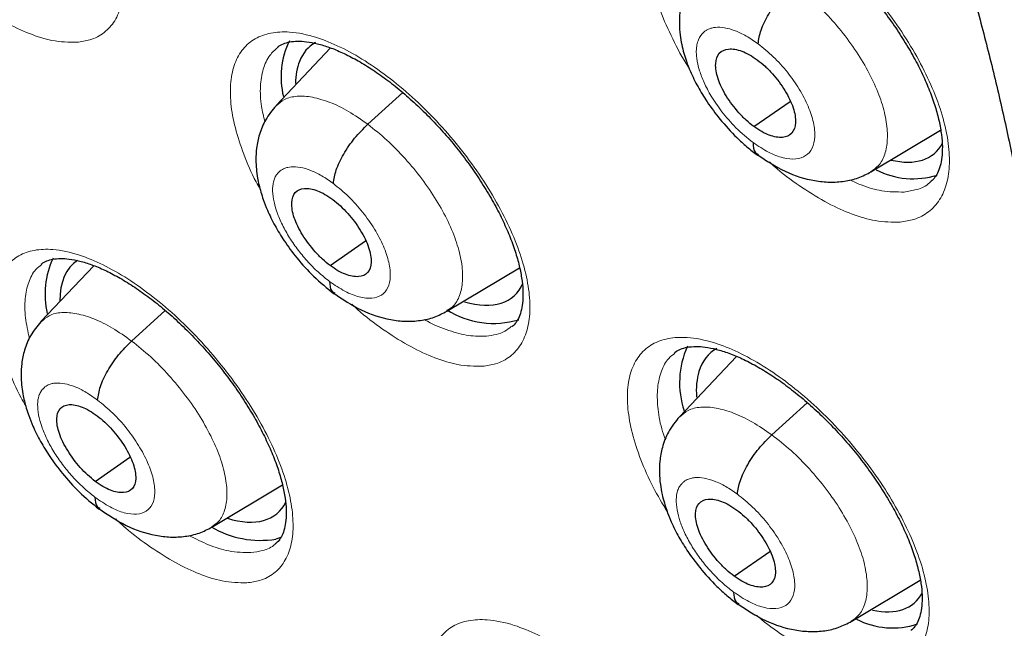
# Model space of a CAD drawing. Header units: millimetres. Extents: x 8 to 2385, y 12 to 2606.
# Tile 61 of 156: x 2195.29 to 2204.48, y 888.89 to 894.57. Entities that reach past the tile are written whole.
import ezdxf

# ---------------------------------------------------------------- set-up
doc = ezdxf.new("R2010")
doc.units = ezdxf.units.MM

msp = doc.modelspace()

# ---------------------------------------------------------------- linework, layer by layer
at = {"color": 7, "linetype": 'Continuous', "lineweight": 30}
for p, q in [((2198.1942, 894.3031), (2197.6856, 893.7651)), ((2198.5398, 893.5914), (2198.8666, 893.8875)), ((2202.1413, 893.5702), (2202.4787, 893.8052)), ((2203.2324, 893.1475), (2203.883, 893.5364)), ((2198.1895, 892.2741), (2198.5192, 892.5037)), ((2195.9859, 892.2734), (2195.4927, 891.7518)), ((2199.2773, 891.8487), (2199.9558, 892.2543)), ((2196.3381, 891.5709), (2196.6522, 891.8554)), ((2201.979, 891.4277), (2201.4479, 890.8657)), ((2202.3077, 890.6966), (2202.6386, 890.9964)), ((2195.999, 890.2625), (2196.3223, 890.4878)), ((2197.0849, 889.8354), (2197.7442, 890.2296)), ((2197.7304, 889.7408), (2197.6833, 889.7246)), ((2201.9573, 889.3792), (2202.2891, 889.6103)), ((2203.0498, 888.9575), (2203.6932, 889.3422))]:
    msp.add_line(p, q, dxfattribs=at)
for centre, radius, start, end in [((2198.4881, 894.0335), 0.7569, 153.73234, 194.09359), ((2203.6256, 893.8306), 0.7474, 242.61228, 287.47726), ((2196.3114, 892.0098), 0.7811, 154.71708, 193.45467), ((2199.7153, 892.554), 0.8185, 237.69476, 286.58902), ((2202.2749, 891.1834), 0.8268, 155.83389, 198.5956), ((2197.5393, 890.6173), 0.9042, 239.39994, 279.16267), ((2203.4357, 889.6302), 0.7335, 242.56711, 288.32876)]:
    msp.add_arc(centre, radius, start, end, dxfattribs=at)
for centre, major_axis, ratio, start_param, end_param in [((2198.9484, 893.1512), (-0.9415, 1.1716), 0.455074, 6.204771, 6.536707), ((2198.9484, 893.1512), (-0.9415, 1.1716), 0.455074, 0.253522, 0.50428), ((2202.8758, 894.4847), (-0.9423, 1.1701), 0.456155, 2.611539, 3.327262), ((2196.7485, 891.1317), (-0.9393, 1.1736), 0.45498, 6.241354, 6.797621), ((2198.9484, 893.1512), (-0.9415, 1.1716), 0.455074, 2.561652, 3.374258), ((2202.6872, 890.2955), (-0.9423, 1.1722), 0.455167, 6.196741, 6.586323), ((2202.6872, 890.2955), (-0.9423, 1.1722), 0.455167, 0.303138, 0.573238), ((2196.7485, 891.1317), (-0.9393, 1.1736), 0.45498, 2.551843, 3.348502), ((2202.6872, 890.2955), (-0.9423, 1.1722), 0.455167, 2.630279, 3.32813)]:
    msp.add_ellipse(centre, major_axis=major_axis, ratio=ratio, start_param=start_param, end_param=end_param, dxfattribs=at)
for points, knots in [([(2226.1685, 872.7143), (2226.2452, 872.7741), (2226.3958, 872.8915), (2226.5988, 873.0589), (2226.779, 873.2127), (2226.936, 873.3518), (2227.0821, 873.4855), (2227.2154, 873.6115), (2227.3411, 873.7338), (2227.4633, 873.8562), (2227.592, 873.9889), (2227.7245, 874.1302), (2227.8522, 874.2712), (2227.9673, 874.4022), (2228.0697, 874.5223), (2228.1862, 874.6624), (2228.3168, 874.825), (2228.464, 875.0163), (2228.6073, 875.2106), (2228.7488, 875.411), (2228.888, 875.617), (2229.0237, 875.8273), (2229.1553, 876.0407), (2229.2841, 876.2596), (2229.4157, 876.494), (2229.5547, 876.755), (2229.7034, 877.0513), (2229.862, 877.3895), (2230.0195, 877.7526), (2230.167, 878.1225), (2230.2956, 878.4718), (2230.3966, 878.7684), (2230.4739, 879.0101), (2230.5307, 879.1961), (2230.5785, 879.3594), (2230.6225, 879.5155), (2230.6736, 879.704), (2230.7362, 879.9478), (2230.81, 880.2574), (2230.8984, 880.6642), (2230.9927, 881.1598), (2231.084, 881.7341), (2231.1601, 882.3261), (2231.2139, 882.8657), (2231.2506, 883.348), (2231.2749, 883.7682), (2231.2915, 884.1811), (2231.3005, 884.5672), (2231.3037, 884.9061), (2231.3029, 885.1762), (2231.3006, 885.3829), (2231.2979, 885.5353), (2231.2948, 885.6736), (2231.2908, 885.8197), (2231.2851, 885.993), (2231.2759, 886.2271), (2231.2612, 886.5316), (2231.2382, 886.9129), (2231.2076, 887.3287), (2231.1638, 887.8317), (2231.1054, 888.3959), (2231.0324, 888.9929), (2230.957, 889.5381), (2230.8817, 890.0322), (2230.804, 890.5021), (2230.7092, 891.0374), (2230.5877, 891.6706), (2230.4282, 892.4307), (2230.2386, 893.2586), (2230.0152, 894.156), (2229.764, 895.0859), (2229.4853, 896.0438), (2229.1797, 897.0253), (2228.8338, 898.0656), (2228.4741, 899.0815), (2228.1116, 900.0515), (2227.762, 900.9458), (2227.4056, 901.8203), (2226.9996, 902.7792), (2226.5436, 903.8121), (2226.0378, 904.908), (2225.5419, 905.9407), (2225.0601, 906.9089), (2224.6088, 907.7873), (2224.1906, 908.5791), (2223.8075, 909.2876), (2223.4455, 909.9426), (2223.0928, 910.5686), (2222.7309, 911.1991), (2222.3416, 911.8646), (2221.904, 912.5979), (2221.4138, 913.4017), (2220.8665, 914.278), (2220.2742, 915.2032), (2219.635, 916.1762), (2218.9695, 917.1626), (2218.2796, 918.1586), (2217.5679, 919.16), (2216.8192, 920.186), (2216.0438, 921.2206), (2215.2524, 922.249), (2214.4491, 923.266), (2213.5331, 924.3959), (2212.4995, 925.6324), (2211.344, 926.9671), (2210.1718, 928.2741), (2209.0042, 929.5308), (2207.8436, 930.7373), (2206.6925, 931.894), (2205.742, 932.8168), (2205.0139, 933.5061), (2204.527, 933.9601), (2204.0856, 934.3659), (2203.6902, 934.7248), (2203.3414, 935.0378), (2203.0394, 935.3062), (2202.7844, 935.5308), (2202.5768, 935.7124), (2202.4166, 935.8518), (2202.3091, 935.9449), (2202.2253, 936.0173), (2202.1339, 936.096), (2201.9981, 936.2127), (2201.8169, 936.3676), (2201.6002, 936.5517), (2201.3587, 936.7553), (2201.0166, 937.0415), (2200.5617, 937.4174), (2199.9808, 937.8889), (2199.346, 938.3942), (2198.6725, 938.9187), (2197.9895, 939.4384), (2197.2899, 939.9585), (2196.5922, 940.4646), (2195.9012, 940.9531), (2195.2577, 941.3969), (2194.6613, 941.7986), (2194.102, 942.1669), (2193.5675, 942.5113), (2193.0458, 942.84), (2192.5699, 943.1334), (2192.1363, 943.3952), (2191.7471, 943.6265), (2191.4899, 943.7754), (2191.3641, 943.8483)], [0, 0, 0, 0, 0.004217, 0.008284, 0.012222, 0.015958, 0.01932, 0.022303, 0.025139, 0.027883, 0.031143, 0.034732, 0.038073, 0.041127, 0.043894, 0.046373, 0.050715, 0.054906, 0.059201, 0.0636, 0.068057, 0.072537, 0.07702, 0.081477, 0.086091, 0.091338, 0.09724, 0.103711, 0.111091, 0.117983, 0.124387, 0.130251, 0.133986, 0.137258, 0.140065, 0.142547, 0.145406, 0.149865, 0.155135, 0.161218, 0.17036, 0.179656, 0.189007, 0.198414, 0.204715, 0.211041, 0.217366, 0.223116, 0.228044, 0.232152, 0.234803, 0.236946, 0.238693, 0.240738, 0.243203, 0.246088, 0.250688, 0.256067, 0.262071, 0.267955, 0.27676, 0.285026, 0.291949, 0.298442, 0.304505, 0.31033, 0.319235, 0.32889, 0.339294, 0.350445, 0.362341, 0.373565, 0.385378, 0.397777, 0.410764, 0.421374, 0.431885, 0.442021, 0.451783, 0.465081, 0.47762, 0.4894, 0.500423, 0.51069, 0.519368, 0.527422, 0.534852, 0.541716, 0.548808, 0.556382, 0.564437, 0.573854, 0.583853, 0.594433, 0.605593, 0.617333, 0.628507, 0.64016, 0.652283, 0.664542, 0.676776, 0.688985, 0.701169, 0.717883, 0.734551, 0.751176, 0.767759, 0.783481, 0.799167, 0.814819, 0.821947, 0.828453, 0.834332, 0.839584, 0.844209, 0.848206, 0.851574, 0.854314, 0.856426, 0.857908, 0.858562, 0.859727, 0.86151, 0.863912, 0.866858, 0.870031, 0.873396, 0.88028, 0.88785, 0.896108, 0.905054, 0.914095, 0.922694, 0.932262, 0.941216, 0.949553, 0.957275, 0.964407, 0.97131, 0.978091, 0.98475, 0.989898, 0.995058, 1, 1, 1, 1]), ([(2183.0999, 936.4733), (2183.2232, 936.4017), (2183.5807, 936.1942), (2184.1748, 935.8387), (2184.8826, 935.4017), (2185.5928, 934.9492), (2186.3049, 934.4815), (2187.0188, 933.9989), (2187.7339, 933.5015), (2188.4499, 932.9896), (2189.1664, 932.4635), (2189.8832, 931.9234), (2190.5999, 931.3695), (2191.316, 930.8022), (2192.0313, 930.2217), (2192.7454, 929.6282), (2193.4579, 929.0222), (2194.1685, 928.4038), (2194.8768, 927.7734), (2195.5825, 927.1312), (2196.2853, 926.4777), (2196.9847, 925.8131), (2197.6805, 925.1376), (2198.3723, 924.4518), (2199.0597, 923.7558), (2199.7425, 923.0501), (2200.4203, 922.335), (2201.0927, 921.6107), (2201.7594, 920.8778), (2202.4202, 920.1365), (2203.0746, 919.3872), (2203.7224, 918.6302), (2204.3632, 917.866), (2204.9968, 917.0949), (2205.6227, 916.3173), (2206.2408, 915.5335), (2206.8507, 914.744), (2207.4521, 913.9491), (2208.0447, 913.1492), (2208.6282, 912.3447), (2209.2024, 911.5361), (2209.7669, 910.7236), (2210.3215, 909.9078), (2210.866, 909.0889), (2211.4, 908.2675), (2211.9233, 907.4438), (2212.4356, 906.6184), (2212.9367, 905.7915), (2213.4264, 904.9637), (2213.9044, 904.1353), (2214.3704, 903.3068), (2214.8243, 902.4784), (2215.2659, 901.6508), (2215.6948, 900.8242), (2216.111, 899.999), (2216.5142, 899.1757), (2216.9042, 898.3547), (2217.2808, 897.5364), (2217.6439, 896.7212), (2217.9933, 895.9094), (2218.3287, 895.1016), (2218.6502, 894.298), (2218.9574, 893.4991), (2219.2503, 892.7054), (2219.5287, 891.9171), (2219.7925, 891.1346), (2220.0416, 890.3585), (2220.2759, 889.589), (2220.4952, 888.8265), (2220.6995, 888.0715), (2220.8886, 887.3242), (2221.0626, 886.5851), (2221.2212, 885.8546), (2221.3646, 885.1329), (2221.4925, 884.4205), (2221.605, 883.7177), (2221.7021, 883.0249), (2221.7836, 882.3423), (2221.8496, 881.6704), (2221.9001, 881.0095), (2221.9351, 880.3598), (2221.9545, 879.7218), (2221.9585, 879.0956), (2221.9469, 878.4816), (2221.92, 877.8802), (2221.8776, 877.2915), (2221.8198, 876.7158), (2221.7468, 876.1534), (2221.6585, 875.6045), (2221.555, 875.0694), (2221.4364, 874.5483), (2221.3027, 874.0413), (2221.154, 873.5487), (2220.9904, 873.0707), (2220.8118, 872.6074), (2220.6185, 872.1591), (2220.4103, 871.7258), (2220.1874, 871.3077), (2219.9499, 870.9051), (2219.6976, 870.518), (2219.4309, 870.1466), (2219.1494, 869.7914), (2218.8539, 869.4517), (2218.5426, 869.1302), (2218.3197, 868.9133), (2218.1968, 868.8085), (2218.1867, 868.7999)], [0, 0, 0, 0, 0.005121, 0.0148455, 0.0245712, 0.0342984, 0.0440269, 0.0537567, 0.0634877, 0.07322, 0.0829533, 0.0926878, 0.1024234, 0.1121599, 0.1218973, 0.1316357, 0.1413749, 0.1511148, 0.1608555, 0.1705969, 0.1803389, 0.1900815, 0.1998246, 0.2095683, 0.2193123, 0.2290569, 0.2388017, 0.248547, 0.2582925, 0.2680382, 0.2777842, 0.2875303, 0.2972765, 0.3070229, 0.3167693, 0.3265157, 0.3362621, 0.3460084, 0.3557546, 0.3655006, 0.3752465, 0.3849921, 0.3947374, 0.4044825, 0.4142272, 0.4239714, 0.4337153, 0.4434587, 0.4532015, 0.4629438, 0.4726855, 0.4824265, 0.4921668, 0.5019063, 0.511645, 0.5213829, 0.5311198, 0.5408558, 0.5505908, 0.5603247, 0.5700574, 0.579789, 0.5895194, 0.5992484, 0.6089761, 0.6187024, 0.6284273, 0.6381507, 0.6478725, 0.6575928, 0.6673115, 0.6770286, 0.6867441, 0.696458, 0.7061704, 0.7158812, 0.7255907, 0.7352988, 0.7450058, 0.7547118, 0.764417, 0.7741219, 0.7838267, 0.7935318, 0.8032377, 0.812945, 0.8226544, 0.8323667, 0.842083, 0.8518043, 0.8615319, 0.8712671, 0.8810113, 0.8907661, 0.9005331, 0.910314, 0.9201102, 0.9299231, 0.939754, 0.9496034, 0.9594718, 0.9693586, 0.9792629, 0.9891827, 0.9991155, 1, 1, 1, 1]), ([(2188.5576, 917.0184), (2188.6471, 916.9483), (2188.9066, 916.745), (2189.3359, 916.3983), (2189.8449, 915.9743), (2190.3528, 915.5374), (2190.8589, 915.0884), (2191.3628, 914.6276), (2191.864, 914.1554), (2192.3619, 913.6723), (2192.8561, 913.1787), (2193.346, 912.6751), (2193.8312, 912.1621), (2194.3112, 911.64), (2194.7856, 911.1095), (2195.2538, 910.5709), (2195.7153, 910.0249), (2196.1698, 909.472), (2196.6168, 908.9127), (2197.0558, 908.3476), (2197.4865, 907.7771), (2197.9084, 907.202), (2198.321, 906.6226), (2198.7241, 906.0397), (2199.1171, 905.4538), (2199.4998, 904.8654), (2199.8717, 904.2752), (2200.2326, 903.6837), (2200.582, 903.0915), (2200.9197, 902.4992), (2201.2453, 901.9075), (2201.5584, 901.3168), (2201.859, 900.7279), (2202.1465, 900.1412), (2202.4209, 899.5574), (2202.6818, 898.9772), (2202.929, 898.401), (2203.1623, 897.8295), (2203.3816, 897.2634), (2203.5866, 896.703), (2203.7771, 896.1492), (2203.9531, 895.6024), (2204.1145, 895.0633), (2204.2611, 894.5323), (2204.3928, 894.0102), (2204.5096, 893.4974), (2204.6116, 892.9944), (2204.6986, 892.5019), (2204.7708, 892.0203), (2204.8281, 891.5502), (2204.8707, 891.092), (2204.8986, 890.6462), (2204.9121, 890.2133), (2204.9112, 889.7935), (2204.8961, 889.3875), (2204.867, 888.9954), (2204.8243, 888.6175), (2204.7679, 888.2542), (2204.6983, 887.9055), (2204.6156, 887.5717), (2204.52, 887.2526), (2204.4116, 886.9483), (2204.2904, 886.6587), (2204.1563, 886.3837), (2204.0093, 886.1229), (2203.8488, 885.8764), (2203.6746, 885.6438), (2203.4857, 885.4256), (2203.284, 885.2218), (2203.1382, 885.0997), (2203.0654, 885.0387)], [0, 0, 0, 0, 0.0077605, 0.0225082, 0.0372629, 0.0520254, 0.0667952, 0.0815715, 0.0963538, 0.1111415, 0.1259339, 0.1407306, 0.1555309, 0.1703342, 0.1851402, 0.1999482, 0.2147578, 0.2295684, 0.2443796, 0.2591908, 0.2740013, 0.2888107, 0.3036185, 0.3184242, 0.3332272, 0.348027, 0.362823, 0.3776148, 0.3924017, 0.4071832, 0.4219587, 0.4367275, 0.451489, 0.4662426, 0.4809875, 0.4957232, 0.5104488, 0.5251637, 0.5398671, 0.5545584, 0.5692368, 0.5839016, 0.5985523, 0.6131882, 0.6278088, 0.6424139, 0.6570033, 0.6715771, 0.6861357, 0.70068, 0.7152112, 0.7297313, 0.7442433, 0.7587509, 0.7732583, 0.7877708, 0.8022961, 0.8168443, 0.8314277, 0.8460616, 0.8607644, 0.8755581, 0.8904682, 0.9055234, 0.9207543, 0.9361914, 0.9518601, 0.967774, 0.9839253, 1, 1, 1, 1]), ([(2201.5971, 895.6527), (2201.5995, 895.6551), (2201.6157, 895.6714), (2201.6528, 895.6888), (2201.7193, 895.7094), (2201.799, 895.7167), (2201.893, 895.7104), (2201.9972, 895.6901), (2202.1138, 895.6538), (2202.2397, 895.6013), (2202.3725, 895.5332), (2202.5101, 895.4495), (2202.6508, 895.3508), (2202.792, 895.2388), (2202.9319, 895.1146), (2203.0683, 894.9795), (2203.1994, 894.8358), (2203.3234, 894.6852), (2203.4383, 894.5296), (2203.543, 894.3713), (2203.636, 894.2126), (2203.7158, 894.0557), (2203.782, 893.9028), (2203.8339, 893.7564), (2203.8705, 893.6193), (2203.8927, 893.4927), (2203.9008, 893.3792), (2203.8958, 893.2819), (2203.8796, 893.1995), (2203.8537, 893.1331), (2203.8238, 893.0854), (2203.7979, 893.0633), (2203.7857, 893.0529)], [0, 0, 0, 0, 0.006616, 0.044234, 0.078701, 0.115387, 0.146816, 0.180305, 0.2138, 0.247363, 0.281278, 0.31562, 0.349927, 0.384513, 0.419374, 0.454073, 0.488985, 0.524024, 0.558732, 0.593652, 0.62857, 0.662927, 0.697536, 0.732008, 0.765669, 0.799512, 0.833271, 0.866119, 0.89925, 0.933583, 0.968679, 1, 1, 1, 1]), ([(2201.6437, 895.0597), (2201.6048, 895.0115), (2201.533, 894.9227), (2201.4753, 894.7723), (2201.4495, 894.6414), (2201.4441, 894.5261), (2201.451, 894.428), (2201.4663, 894.337), (2201.4866, 894.2557), (2201.5135, 894.1714), (2201.5542, 894.068), (2201.6169, 893.941), (2201.7089, 893.791), (2201.8289, 893.6293), (2201.9565, 893.4896), (2202.0766, 893.3786), (2202.1427, 893.3282), (2202.1767, 893.3022)], [0, 0, 0, 0, 0.098392, 0.181295, 0.248894, 0.302082, 0.354507, 0.400022, 0.441444, 0.47913, 0.530074, 0.607708, 0.683364, 0.77392, 0.879269, 0.937649, 1, 1, 1, 1]), ([(2202.1802, 894.3415), (2202.1868, 894.3828), (2202.2002, 894.4655), (2202.2742, 894.6183), (2202.3782, 894.7719), (2202.4621, 894.8556), (2202.504, 894.8974)], [0, 0, 0, 0, 0.249162, 0.499757, 0.750154, 1, 1, 1, 1]), ([(2197.7003, 894.3103), (2197.7016, 894.3116), (2197.7159, 894.3263), (2197.7492, 894.3418), (2197.8101, 894.361), (2197.883, 894.368), (2197.969, 894.3633), (2198.0693, 894.3445), (2198.1824, 894.31), (2198.3051, 894.2594), (2198.4353, 894.1931), (2198.5709, 894.1114), (2198.71, 894.0144), (2198.8503, 893.904), (2198.9898, 893.7813), (2199.1264, 893.6475), (2199.2583, 893.5048), (2199.3836, 893.355), (2199.5003, 893.2), (2199.6072, 893.0419), (2199.703, 892.8831), (2199.7859, 892.7259), (2199.8554, 892.5724), (2199.9109, 892.4249), (2199.9513, 892.2865), (2199.9772, 892.1585), (2199.9891, 892.0431), (2199.9877, 891.944), (2199.9746, 891.8603), (2199.9523, 891.7922), (2199.9222, 891.7427), (2199.9007, 891.7146), (2199.8837, 891.7047), (2199.8826, 891.7041)], [0, 0, 0, 0, 0.003949, 0.042031, 0.0764, 0.109352, 0.140607, 0.173976, 0.207284, 0.240764, 0.274467, 0.308706, 0.342982, 0.377416, 0.412246, 0.446955, 0.48175, 0.516828, 0.551567, 0.586396, 0.621406, 0.655862, 0.690362, 0.724946, 0.758742, 0.792463, 0.826294, 0.859211, 0.892025, 0.926057, 0.960651, 0.997547, 1, 1, 1, 1]), ([(2202.1413, 893.5702), (2202.117, 893.5893), (2202.0683, 893.6275), (2201.9766, 893.722), (2201.8769, 893.8553), (2201.7974, 894.0199), (2201.7754, 894.1623), (2201.8096, 894.2632), (2201.8994, 894.303), (2202.0049, 894.2853), (2202.0992, 894.2428), (2202.1481, 894.2091), (2202.1726, 894.1923)], [0, 0, 0, 0, 0.0628363, 0.1255402, 0.2508337, 0.375525, 0.4999967, 0.6244716, 0.7491656, 0.874459, 0.937163, 1, 1, 1, 1]), ([(2202.1726, 894.1923), (2202.1969, 894.1731), (2202.2456, 894.135), (2202.3373, 894.0404), (2202.4369, 893.9071), (2202.5164, 893.7425), (2202.5385, 893.6001), (2202.5042, 893.4992), (2202.4144, 893.4594), (2202.309, 893.4771), (2202.2147, 893.5197), (2202.1658, 893.5533), (2202.1413, 893.5702)], [0, 0, 0, 0, 0.0628363, 0.1255402, 0.2508336, 0.3755251, 0.4999968, 0.6244716, 0.7491657, 0.8744591, 0.9371631, 1, 1, 1, 1]), ([(2197.6847, 893.7646), (2197.6497, 893.7218), (2197.584, 893.6413), (2197.5285, 893.5033), (2197.5016, 893.3765), (2197.4939, 893.2384), (2197.5074, 893.1026), (2197.5364, 892.9787), (2197.5684, 892.8788), (2197.6086, 892.7757), (2197.6718, 892.647), (2197.7641, 892.4965), (2197.8834, 892.336), (2198.0399, 892.1611), (2198.161, 892.0633), (2198.2255, 892.0113)], [0, 0, 0, 0, 0.08679, 0.163137, 0.229175, 0.285335, 0.37238, 0.439454, 0.47616, 0.529505, 0.6086, 0.684787, 0.775432, 0.880427, 1, 1, 1, 1]), ([(2198.2195, 893.0383), (2198.2257, 893.0792), (2198.2381, 893.1611), (2198.3111, 893.3131), (2198.4145, 893.4663), (2198.498, 893.5497), (2198.5398, 893.5914)], [0, 0, 0, 0, 0.249729, 0.500005, 0.749951, 1, 1, 1, 1]), ([(2202.134, 893.4211), (2202.1355, 893.3858), (2202.1378, 893.333), (2202.172, 893.3163), (2202.1833, 893.3108)], [0, 0, 0, 0, 0.6701835, 1, 1, 1, 1]), ([(2202.1731, 893.3086), (2202.2582, 893.2523), (2202.4299, 893.1384), (2202.6638, 893.0678), (2202.849, 893.0486), (2202.9856, 893.0571), (2203.1167, 893.0872), (2203.1956, 893.1283), (2203.2349, 893.1488)], [0, 0, 0, 0, 0.244778, 0.494524, 0.621192, 0.748096, 0.874558, 1, 1, 1, 1]), ([(2198.1895, 892.2741), (2198.1653, 892.2933), (2198.117, 892.3317), (2198.0255, 892.4265), (2197.9259, 892.5598), (2197.8457, 892.7238), (2197.8224, 892.8652), (2197.8551, 892.9649), (2197.9432, 893.0033), (2198.0473, 892.9846), (2198.1407, 892.9413), (2198.1893, 892.9074), (2198.2136, 892.8904)], [0, 0, 0, 0, 0.062837, 0.125539, 0.250831, 0.375527, 0.500003, 0.624476, 0.74917, 0.874462, 0.937164, 1, 1, 1, 1]), ([(2198.2136, 892.8904), (2198.2378, 892.8712), (2198.2862, 892.8328), (2198.3776, 892.738), (2198.4772, 892.6047), (2198.5574, 892.4406), (2198.5806, 892.2992), (2198.548, 892.1996), (2198.4599, 892.1611), (2198.3558, 892.1799), (2198.2624, 892.2232), (2198.2138, 892.2571), (2198.1895, 892.2741)], [0, 0, 0, 0, 0.062837, 0.125539, 0.250831, 0.375527, 0.500003, 0.624476, 0.74917, 0.874462, 0.937164, 1, 1, 1, 1]), ([(2195.497, 892.288), (2195.4981, 892.2891), (2195.5115, 892.303), (2195.5425, 892.3175), (2195.6008, 892.3358), (2195.6714, 892.3424), (2195.7552, 892.3375), (2195.8535, 892.3187), (2195.9649, 892.2842), (2196.0861, 892.2337), (2196.2151, 892.1675), (2196.3497, 892.0859), (2196.4881, 891.9891), (2196.628, 891.8789), (2196.7673, 891.7565), (2196.9039, 891.6229), (2197.036, 891.4804), (2197.1618, 891.3309), (2197.2793, 891.1761), (2197.3872, 891.0183), (2197.4841, 890.8597), (2197.5684, 890.7027), (2197.6394, 890.5493), (2197.6966, 890.402), (2197.7388, 890.2636), (2197.7664, 890.1357), (2197.7801, 890.0205), (2197.7804, 889.9214), (2197.769, 889.8383), (2197.7484, 889.7708), (2197.7204, 889.7223), (2197.6998, 889.6947), (2197.6829, 889.6847), (2197.6808, 889.6834)], [0, 0, 0, 0, 0.003483, 0.04179, 0.075993, 0.108792, 0.1399, 0.173129, 0.20629, 0.239706, 0.273293, 0.307465, 0.341721, 0.376076, 0.410874, 0.445576, 0.480312, 0.51537, 0.550107, 0.584895, 0.6199, 0.65437, 0.688834, 0.723425, 0.757242, 0.790914, 0.824721, 0.85761, 0.890278, 0.924119, 0.958454, 0.994826, 1, 1, 1, 1]), ([(2198.1839, 892.1265), (2198.1858, 892.0913), (2198.1884, 892.0406), (2198.2217, 892.0247), (2198.2319, 892.0198)], [0, 0, 0, 0, 0.693311, 1, 1, 1, 1]), ([(2198.2223, 892.0175), (2198.3065, 891.9607), (2198.4767, 891.8457), (2198.7092, 891.7729), (2198.8939, 891.752), (2199.0304, 891.7593), (2199.1616, 891.7886), (2199.2405, 891.8295), (2199.2799, 891.8499)], [0, 0, 0, 0, 0.244004, 0.493538, 0.620302, 0.747414, 0.874176, 1, 1, 1, 1]), ([(2195.4918, 891.7513), (2195.4574, 891.7091), (2195.3924, 891.6295), (2195.3376, 891.4931), (2195.3112, 891.3671), (2195.3038, 891.2284), (2195.3182, 891.0915), (2195.3485, 890.9662), (2195.3814, 890.8658), (2195.4223, 890.7632), (2195.4858, 890.6355), (2195.578, 890.4863), (2195.6968, 890.327), (2195.8521, 890.1532), (2195.972, 890.0558), (2196.0358, 890.0039)], [0, 0, 0, 0, 0.085738, 0.161529, 0.227491, 0.284023, 0.372764, 0.440812, 0.477628, 0.530972, 0.60991, 0.685882, 0.776229, 0.880855, 1, 1, 1, 1]), ([(2196.021, 891.0204), (2196.0268, 891.0609), (2196.0384, 891.1421), (2196.1104, 891.2935), (2196.2132, 891.4461), (2196.2964, 891.5293), (2196.3381, 891.5709)], [0, 0, 0, 0, 0.2502096, 0.5002206, 0.7497817, 1, 1, 1, 1]), ([(2201.4022, 891.4618), (2201.4042, 891.4638), (2201.4192, 891.4791), (2201.454, 891.4954), (2201.5181, 891.5154), (2201.5958, 891.5224), (2201.6879, 891.5162), (2201.7906, 891.4961), (2201.906, 891.4602), (2202.0309, 891.4081), (2202.163, 891.3406), (2202.3003, 891.2575), (2202.4408, 891.1595), (2202.5822, 891.0482), (2202.7225, 890.9248), (2202.8596, 890.7905), (2202.9917, 890.6475), (2203.1169, 890.4977), (2203.2333, 890.3429), (2203.3396, 890.1853), (2203.4344, 890.0273), (2203.5162, 889.8711), (2203.5844, 889.7188), (2203.6383, 889.5729), (2203.6771, 889.4362), (2203.7013, 889.3101), (2203.7115, 889.1969), (2203.7085, 889.1001), (2203.6941, 889.0184), (2203.6702, 888.9528), (2203.6415, 888.9049), (2203.6164, 888.8827), (2203.604, 888.8717)], [0, 0, 0, 0, 0.005698, 0.043333, 0.077616, 0.114133, 0.145415, 0.178763, 0.212134, 0.245627, 0.279454, 0.313747, 0.348026, 0.382559, 0.417404, 0.452092, 0.486965, 0.522021, 0.556725, 0.591611, 0.626556, 0.660937, 0.695484, 0.729979, 0.763662, 0.797418, 0.831161, 0.863974, 0.896906, 0.93107, 0.965941, 1, 1, 1, 1]), ([(2195.999, 890.2625), (2195.9749, 890.2818), (2195.9267, 890.3204), (2195.8354, 890.4152), (2195.7356, 890.5485), (2195.6548, 890.7119), (2195.6303, 890.8524), (2195.6616, 890.9509), (2195.7483, 890.9883), (2195.8513, 890.9687), (2195.9441, 890.9249), (2195.9925, 890.8908), (2196.0166, 890.8737)], [0, 0, 0, 0, 0.062837, 0.125538, 0.250827, 0.375527, 0.500006, 0.624479, 0.749174, 0.874464, 0.937164, 1, 1, 1, 1]), ([(2196.0166, 890.8737), (2196.0408, 890.8544), (2196.089, 890.8158), (2196.1803, 890.721), (2196.2801, 890.5878), (2196.3609, 890.4243), (2196.3853, 890.2838), (2196.354, 890.1853), (2196.2674, 890.1479), (2196.1643, 890.1675), (2196.0715, 890.2113), (2196.0232, 890.2454), (2195.999, 890.2625)], [0, 0, 0, 0, 0.0628367, 0.1255375, 0.2508271, 0.3755267, 0.5000058, 0.6244793, 0.7491741, 0.8744638, 0.9371644, 1, 1, 1, 1]), ([(2201.447, 890.8653), (2201.4098, 890.8193), (2201.3406, 890.7338), (2201.2857, 890.5881), (2201.2618, 890.459), (2201.2579, 890.3416), (2201.2666, 890.2403), (2201.2836, 890.146), (2201.3044, 890.0651), (2201.3304, 889.9843), (2201.3689, 889.8854), (2201.4293, 889.7613), (2201.5203, 889.6117), (2201.6409, 889.4484), (2201.7701, 889.3065), (2201.8922, 889.1934), (2201.9593, 889.1422), (2201.994, 889.1157)], [0, 0, 0, 0, 0.092769, 0.172296, 0.238882, 0.293199, 0.349517, 0.397452, 0.439103, 0.474961, 0.523889, 0.600896, 0.677005, 0.768857, 0.876345, 0.936097, 1, 1, 1, 1]), ([(2201.9874, 890.1435), (2201.9936, 890.1843), (2202.006, 890.2662), (2202.079, 890.4183), (2202.1823, 890.5714), (2202.2659, 890.6549), (2202.3077, 890.6966)], [0, 0, 0, 0, 0.249584, 0.499943, 0.749994, 1, 1, 1, 1]), ([(2195.9949, 890.1161), (2195.997, 890.0811), (2196, 890.0319), (2196.0326, 890.0166), (2196.042, 890.0122)], [0, 0, 0, 0, 0.711067, 1, 1, 1, 1]), ([(2201.9573, 889.3792), (2201.9329, 889.3983), (2201.8843, 889.4364), (2201.7922, 889.5307), (2201.6919, 889.6635), (2201.6113, 889.8271), (2201.5878, 889.9684), (2201.6207, 890.0682), (2201.7093, 890.1071), (2201.8141, 890.0889), (2201.9081, 890.0461), (2201.957, 890.0124), (2201.9814, 889.9956)], [0, 0, 0, 0, 0.062837, 0.125541, 0.250834, 0.375529, 0.500004, 0.624475, 0.749166, 0.87446, 0.937164, 1, 1, 1, 1]), ([(2196.0329, 890.0099), (2196.1164, 889.9528), (2196.2855, 889.8372), (2196.517, 889.7627), (2196.7014, 889.7405), (2196.8379, 889.7469), (2196.9691, 889.7755), (2197.0481, 889.8163), (2197.0874, 889.8367)], [0, 0, 0, 0, 0.243389, 0.4927444, 0.6195819, 0.7468599, 0.873865, 1, 1, 1, 1]), ([(2201.9814, 889.9956), (2202.0058, 889.9765), (2202.0545, 889.9383), (2202.1465, 889.844), (2202.2468, 889.7112), (2202.3274, 889.5476), (2202.3509, 889.4063), (2202.318, 889.3065), (2202.2294, 889.2676), (2202.1246, 889.2858), (2202.0306, 889.3286), (2201.9817, 889.3623), (2201.9573, 889.3792)], [0, 0, 0, 0, 0.062837, 0.125541, 0.250834, 0.375529, 0.500003, 0.624475, 0.749167, 0.87446, 0.937164, 1, 1, 1, 1]), ([(2201.9517, 889.2315), (2201.9535, 889.1964), (2201.9562, 889.1452), (2201.9898, 889.1292), (2202.0003, 889.1242)], [0, 0, 0, 0, 0.68718, 1, 1, 1, 1]), ([(2201.9906, 889.1218), (2202.0754, 889.0654), (2202.2468, 888.9514), (2202.4804, 888.8798), (2202.6657, 888.8597), (2202.8025, 888.8676), (2202.9339, 888.8973), (2203.0129, 888.9384), (2203.0523, 888.9588)], [0, 0, 0, 0, 0.244205, 0.493828, 0.620582, 0.747644, 0.874316, 1, 1, 1, 1])]:
    msp.add_open_spline(points, degree=3, knots=knots, dxfattribs=at)
at = {"color": 252, "linetype": 'Continuous', "lineweight": 0}
for points, knots in [([(2190.4192, 943.7573), (2191.4082, 943.1634), (2193.3861, 941.9756), (2196.3929, 939.869), (2199.3993, 937.5447), (2202.3861, 934.9967), (2205.3288, 932.2513), (2208.2046, 929.3284), (2210.991, 926.2513), (2213.6662, 923.0439), (2216.2092, 919.7314), (2218.6001, 916.3398), (2220.8202, 912.8956), (2222.852, 909.4258), (2224.6798, 905.9574), (2226.2892, 902.5178), (2227.6675, 899.1338), (2228.804, 895.8319), (2229.6898, 892.6379), (2230.318, 889.5769), (2230.6836, 886.6729), (2230.7838, 883.9486), (2230.6178, 881.4251), (2230.1865, 879.123), (2229.4955, 877.0574), (2228.5413, 875.2555), (2227.4455, 873.7973), (2226.5607, 873.0775), (2226.169, 872.7589)], [0, 0, 0, 0, 0.038768, 0.077537, 0.116305, 0.155073, 0.193842, 0.23261, 0.271379, 0.310147, 0.348915, 0.387684, 0.426452, 0.46522, 0.503989, 0.542757, 0.581526, 0.620294, 0.659062, 0.697831, 0.736599, 0.775367, 0.814136, 0.852904, 0.891672, 0.930441, 0.969209, 1, 1, 1, 1]), ([(2195.8259, 894.3556), (2195.8677, 894.3614), (2195.9645, 894.3749), (2196.0861, 894.4404), (2196.1864, 894.5501), (2196.2483, 894.7002), (2196.2723, 894.8839), (2196.2559, 895.0977), (2196.2012, 895.3343), (2196.1082, 895.5879), (2195.9811, 895.8506), (2195.8221, 896.1154), (2195.6368, 896.3747), (2195.4296, 896.6208), (2195.207, 896.8474), (2194.975, 897.0471), (2194.7403, 897.2155), (2194.5096, 897.3463), (2194.2711, 897.4448), (2194.0528, 897.4905), (2193.8641, 897.4815), (2193.7181, 897.4296), (2193.6057, 897.3339), (2193.5287, 897.199), (2193.4908, 897.0269), (2193.4916, 896.8241), (2193.532, 896.5951), (2193.6121, 896.3472), (2193.6966, 896.1451), (2193.7632, 896.0279), (2193.7799, 895.9987)], [0, 0, 0, 0, 0.027838, 0.064412, 0.100986, 0.137557, 0.174128, 0.2107, 0.247271, 0.283845, 0.320418, 0.356996, 0.393573, 0.430154, 0.466735, 0.503318, 0.539901, 0.576483, 0.613065, 0.658703, 0.695276, 0.731848, 0.76842, 0.804993, 0.841564, 0.878135, 0.914707, 0.951279, 0.987853, 1, 1, 1, 1]), ([(2203.5049, 892.6793), (2203.549, 892.6859), (2203.6496, 892.7009), (2203.7758, 892.7697), (2203.8796, 892.882), (2203.9446, 893.0344), (2203.9711, 893.22), (2203.9566, 893.4352), (2203.9033, 893.6726), (2203.8109, 893.9264), (2203.6838, 894.1889), (2203.524, 894.4528), (2203.3374, 894.7108), (2203.1282, 894.9551), (2202.903, 895.1796), (2202.6678, 895.3769), (2202.4295, 895.5425), (2202.1948, 895.6705), (2201.9517, 895.7657), (2201.7286, 895.808), (2201.5354, 895.7956), (2201.3854, 895.7407), (2201.2693, 895.6424), (2201.189, 895.505), (2201.1484, 895.3309), (2201.1469, 895.1265), (2201.1865, 894.8965), (2201.2632, 894.648), (2201.3807, 894.3884), (2201.474, 894.2083), (2201.5346, 894.1192), (2201.5364, 894.1167)], [0, 0, 0, 0, 0.027884, 0.063538, 0.099191, 0.134828, 0.170465, 0.206088, 0.241712, 0.27733, 0.312948, 0.348572, 0.384195, 0.419832, 0.45547, 0.491122, 0.526775, 0.56244, 0.598104, 0.642639, 0.678282, 0.713926, 0.74957, 0.785213, 0.820846, 0.856478, 0.892099, 0.92772, 0.963338, 0.998957, 1, 1, 1, 1]), ([(2194.6379, 894.9214), (2194.6573, 894.9032), (2194.7526, 894.8143), (2194.9303, 894.6836), (2195.163, 894.5358), (2195.3875, 894.4311), (2195.6167, 894.3585), (2195.7514, 894.3566), (2195.8259, 894.3556)], [0, 0, 0, 0, 0.046644, 0.228638, 0.410632, 0.592619, 0.774605, 1, 1, 1, 1]), ([(2202.504, 894.8974), (2202.5643, 894.8502), (2202.685, 894.7559), (2202.8566, 894.5812), (2203.0134, 894.3919), (2203.1496, 894.1919), (2203.259, 893.9897), (2203.3378, 893.7928), (2203.3818, 893.6097), (2203.3915, 893.446), (2203.3661, 893.3087), (2203.314, 893.2053), (2203.2557, 893.1674), (2203.2299, 893.1506)], [0, 0, 0, 0, 0.092792, 0.185463, 0.278172, 0.370847, 0.463511, 0.556096, 0.648631, 0.741289, 0.833949, 0.926485, 1, 1, 1, 1]), ([(2199.6093, 891.3355), (2199.6518, 891.3415), (2199.7496, 891.3555), (2199.8723, 891.4219), (2199.9732, 891.5321), (2200.0354, 891.6824), (2200.0593, 891.8661), (2200.0426, 892.0797), (2199.9874, 892.3158), (2199.8936, 892.5686), (2199.7654, 892.8304), (2199.6051, 893.0941), (2199.4184, 893.3522), (2199.2095, 893.597), (2198.9852, 893.8223), (2198.7514, 894.0206), (2198.5149, 894.1875), (2198.2824, 894.317), (2198.0421, 894.4141), (2197.8222, 894.4586), (2197.6323, 894.4485), (2197.4853, 894.3957), (2197.3722, 894.2995), (2197.2948, 894.1642), (2197.2567, 893.9921), (2197.2578, 893.7894), (2197.2986, 893.5608), (2197.3796, 893.3135), (2197.4613, 893.1191), (2197.5242, 893.0093), (2197.5368, 892.9872)], [0, 0, 0, 0, 0.028144, 0.064817, 0.101489, 0.138154, 0.17482, 0.211483, 0.248147, 0.284814, 0.321482, 0.358158, 0.394834, 0.431518, 0.468203, 0.504894, 0.541584, 0.578274, 0.614964, 0.660751, 0.697419, 0.734087, 0.770755, 0.807423, 0.844087, 0.880752, 0.917416, 0.95408, 0.99075, 1, 1, 1, 1]), ([(2202.134, 893.4211), (2202.0797, 893.4649), (2201.9764, 893.5482), (2201.8442, 893.702), (2201.7442, 893.847), (2201.6756, 893.977), (2201.6337, 894.0858), (2201.6137, 894.1651), (2201.606, 894.2202), (2201.6039, 894.2571), (2201.6042, 894.2825), (2201.6061, 894.307), (2201.6109, 894.339), (2201.6279, 894.3953), (2201.6582, 894.4388), (2201.6947, 894.4664), (2201.7194, 894.4796), (2201.7487, 894.4895), (2201.7961, 894.4974), (2201.8667, 894.494), (2201.9641, 894.4666), (2202.0701, 894.4179), (2202.1433, 894.3671), (2202.1802, 894.3415)], [0, 0, 0, 0, 0.093862, 0.178723, 0.254687, 0.321688, 0.379746, 0.428785, 0.456498, 0.480242, 0.500016, 0.507763, 0.532019, 0.571442, 0.647371, 0.670534, 0.695337, 0.721786, 0.749902, 0.811513, 0.873719, 0.936483, 1, 1, 1, 1]), ([(2197.5802, 893.6145), (2197.5686, 893.663), (2197.54, 893.7818), (2197.5344, 893.9483), (2197.5605, 894.1082), (2197.6151, 894.2323), (2197.6755, 894.2847), (2197.7025, 894.3081)], [0, 0, 0, 0, 0.153287, 0.375669, 0.597989, 0.820309, 1, 1, 1, 1]), ([(2202.1802, 894.3415), (2202.2282, 894.3029), (2202.3243, 894.2258), (2202.4566, 894.0783), (2202.5686, 893.9196), (2202.6525, 893.7577), (2202.7027, 893.6043), (2202.7157, 893.4698), (2202.6906, 893.3633), (2202.6291, 893.2922), (2202.5355, 893.2612), (2202.4162, 893.2728), (2202.279, 893.3239), (2202.1823, 893.3887), (2202.134, 893.4211)], [0, 0, 0, 0, 0.083335, 0.166665, 0.249998, 0.333327, 0.416666, 0.5, 0.583337, 0.666672, 0.750002, 0.833334, 0.916666, 1, 1, 1, 1]), ([(2197.6875, 893.7628), (2197.7114, 893.7846), (2197.7632, 893.8319), (2197.8791, 893.8583), (2198.0222, 893.8497), (2198.1845, 893.801), (2198.3592, 893.7181), (2198.4796, 893.6336), (2198.5398, 893.5914)], [0, 0, 0, 0, 0.146304, 0.316973, 0.487662, 0.658414, 0.829094, 1, 1, 1, 1]), ([(2198.5398, 893.5914), (2198.5998, 893.5439), (2198.7197, 893.449), (2198.8908, 893.2738), (2199.0474, 893.0844), (2199.1838, 892.8846), (2199.2938, 892.6829), (2199.3736, 892.4869), (2199.419, 892.3048), (2199.4303, 892.1425), (2199.4068, 892.0066), (2199.3567, 891.9049), (2199.2998, 891.868), (2199.2747, 891.8518)], [0, 0, 0, 0, 0.092847, 0.18557, 0.278333, 0.371062, 0.46378, 0.556418, 0.649008, 0.741721, 0.834434, 0.927023, 1, 1, 1, 1]), ([(2198.1839, 892.1265), (2198.148, 892.1548), (2198.0762, 892.2114), (2197.9739, 892.3162), (2197.8805, 892.4294), (2197.7993, 892.5487), (2197.7337, 892.6691), (2197.6865, 892.7862), (2197.6582, 892.8959), (2197.6494, 892.9946), (2197.6602, 893.0656), (2197.6778, 893.1033), (2197.6888, 893.1198), (2197.6949, 893.1278), (2197.6995, 893.133), (2197.7029, 893.1368), (2197.7071, 893.1416), (2197.7229, 893.1574), (2197.7515, 893.1768), (2197.7906, 893.1899), (2197.8412, 893.1972), (2197.9098, 893.193), (2198.0067, 893.1643), (2198.1113, 893.1147), (2198.1834, 893.0638), (2198.2195, 893.0383)], [0, 0, 0, 0, 0.0625967, 0.1249806, 0.1873418, 0.249637, 0.3118731, 0.3742795, 0.436897, 0.4995514, 0.5621981, 0.5972423, 0.6064194, 0.615593, 0.6247625, 0.6253983, 0.6299249, 0.6420742, 0.6873142, 0.7251616, 0.7498767, 0.8123767, 0.8748951, 0.9373702, 1, 1, 1, 1]), ([(2202.2858, 893.2411), (2202.3098, 893.2192), (2202.4106, 893.1271), (2202.5953, 892.9948), (2202.8319, 892.8499), (2203.0606, 892.7482), (2203.2928, 892.6794), (2203.4297, 892.6793), (2203.5049, 892.6793)], [0, 0, 0, 0, 0.056404, 0.237217, 0.41803, 0.598887, 0.779744, 1, 1, 1, 1]), ([(2198.2195, 893.0383), (2198.2673, 892.9995), (2198.3628, 892.9219), (2198.4948, 892.7742), (2198.6069, 892.6156), (2198.6914, 892.4541), (2198.7425, 892.3015), (2198.7567, 892.168), (2198.7332, 892.0627), (2198.6734, 891.9929), (2198.5814, 891.9632), (2198.4637, 891.9761), (2198.3279, 892.0284), (2198.2319, 892.0938), (2198.1839, 892.1265)], [0, 0, 0, 0, 0.083334, 0.166665, 0.249998, 0.333328, 0.416663, 0.5, 0.583334, 0.666673, 0.750003, 0.833335, 0.916666, 1, 1, 1, 1]), ([(2203.5417, 892.9597), (2203.4741, 892.9601), (2203.351, 892.9607), (2203.1749, 893.0077), (2203.0707, 893.0565), (2203.0351, 893.0731)], [0, 0, 0, 0, 0.445237, 0.810851, 1, 1, 1, 1]), ([(2203.7856, 893.053), (2203.7838, 893.051), (2203.7515, 893.015), (2203.6701, 892.9812), (2203.5809, 892.9663), (2203.5417, 892.9597)], [0, 0, 0, 0, 0.03213, 0.575229, 1, 1, 1, 1]), ([(2197.4119, 889.3169), (2197.4532, 889.3225), (2197.5491, 889.3354), (2197.6695, 889.3997), (2197.7682, 889.5079), (2197.8284, 889.6562), (2197.8505, 889.8381), (2197.8321, 890.0499), (2197.7754, 890.2846), (2197.6804, 890.5363), (2197.5512, 890.7972), (2197.3903, 891.0604), (2197.2032, 891.3182), (2196.9944, 891.5632), (2196.7705, 891.7888), (2196.5374, 891.9879), (2196.3019, 892.1558), (2196.0708, 892.2866), (2195.8324, 892.3853), (2195.6145, 892.4316), (2195.4267, 892.4236), (2195.2818, 892.3729), (2195.1707, 892.2787), (2195.0954, 892.1454), (2195.0593, 891.9751), (2195.062, 891.7742), (2195.1045, 891.5472), (2195.1867, 891.3011), (2195.271, 891.104), (2195.3363, 890.9911), (2195.3511, 890.9656)], [0, 0, 0, 0, 0.027717, 0.064342, 0.100968, 0.137593, 0.174218, 0.210849, 0.24748, 0.28412, 0.32076, 0.357409, 0.394057, 0.430709, 0.467361, 0.504011, 0.540661, 0.577304, 0.613946, 0.659651, 0.696276, 0.732901, 0.769526, 0.806151, 0.842777, 0.879404, 0.916037, 0.952671, 0.989314, 1, 1, 1, 1]), ([(2195.3856, 891.5955), (2195.371, 891.6611), (2195.3412, 891.7955), (2195.3403, 891.9716), (2195.3729, 892.1225), (2195.4267, 892.2285), (2195.4807, 892.269), (2195.5001, 892.2836)], [0, 0, 0, 0, 0.2116903, 0.43314, 0.6545895, 0.8760451, 1, 1, 1, 1]), ([(2198.3925, 891.9135), (2198.419, 891.8889), (2198.522, 891.7939), (2198.7081, 891.6582), (2198.9426, 891.512), (2199.1689, 891.4086), (2199.3992, 891.3375), (2199.5346, 891.3362), (2199.6093, 891.3355)], [0, 0, 0, 0, 0.062297, 0.24152, 0.420743, 0.599956, 0.779169, 1, 1, 1, 1]), ([(2195.4947, 891.7494), (2195.5179, 891.7706), (2195.5684, 891.8169), (2195.6825, 891.8419), (2195.824, 891.832), (2195.9849, 891.7822), (2196.1584, 891.6983), (2196.2782, 891.6134), (2196.3381, 891.5709)], [0, 0, 0, 0, 0.1453713, 0.3162262, 0.4871021, 0.6580406, 0.8289068, 1, 1, 1, 1]), ([(2199.647, 891.6163), (2199.5932, 891.6158), (2199.4856, 891.6149), (2199.2977, 891.6662), (2199.156, 891.7196), (2199.0765, 891.766), (2199.0666, 891.7718)], [0, 0, 0, 0, 0.3182242, 0.6364488, 0.9546694, 1, 1, 1, 1]), ([(2199.8788, 891.7078), (2199.8599, 891.6914), (2199.7992, 891.639), (2199.709, 891.6255), (2199.647, 891.6163)], [0, 0, 0, 0, 0.312275, 1, 1, 1, 1]), ([(2203.3275, 888.5001), (2203.3707, 888.5063), (2203.4697, 888.5206), (2203.5937, 888.5876), (2203.6953, 888.698), (2203.7581, 888.8484), (2203.7824, 889.032), (2203.7657, 889.2452), (2203.7103, 889.4807), (2203.6159, 889.7327), (2203.487, 889.9937), (2203.3256, 890.2563), (2203.1376, 890.5133), (2202.9273, 890.7569), (2202.7015, 890.981), (2202.4659, 891.1782), (2202.2276, 891.344), (2201.9934, 891.4724), (2201.7512, 891.5685), (2201.5295, 891.612), (2201.338, 891.6011), (2201.1899, 891.5479), (2201.0759, 891.4513), (2200.9978, 891.3158), (2200.9594, 891.1438), (2200.9602, 890.9414), (2201.0015, 890.7133), (2201.0816, 890.4668), (2201.1916, 890.2184), (2201.2889, 890.0539), (2201.3345, 889.9768)], [0, 0, 0, 0, 0.02772, 0.063558, 0.099396, 0.135221, 0.171046, 0.206866, 0.242685, 0.278511, 0.314336, 0.350175, 0.386014, 0.421869, 0.457725, 0.493591, 0.529457, 0.565324, 0.601192, 0.645971, 0.6818, 0.71763, 0.75346, 0.78929, 0.825112, 0.860934, 0.896754, 0.932575, 0.968404, 1, 1, 1, 1]), ([(2196.3381, 891.5709), (2196.3979, 891.5232), (2196.5174, 891.428), (2196.6882, 891.2526), (2196.8449, 891.0632), (2196.9816, 890.8638), (2197.0924, 890.6626), (2197.1732, 890.4674), (2197.2198, 890.2864), (2197.2326, 890.1252), (2197.2107, 889.9906), (2197.1623, 889.8903), (2197.1067, 889.8544), (2197.0822, 889.8386)], [0, 0, 0, 0, 0.092893, 0.185662, 0.27847, 0.371245, 0.464008, 0.556693, 0.64933, 0.742089, 0.834847, 0.927481, 1, 1, 1, 1]), ([(2201.3158, 890.6503), (2201.3039, 890.6848), (2201.2667, 890.7932), (2201.2405, 890.959), (2201.2379, 891.1408), (2201.2738, 891.2931), (2201.3296, 891.401), (2201.3851, 891.4428), (2201.4051, 891.4577)], [0, 0, 0, 0, 0.093144, 0.292028, 0.490918, 0.689807, 0.888742, 1, 1, 1, 1]), ([(2195.9949, 890.1161), (2195.9591, 890.1446), (2195.8876, 890.2014), (2195.7855, 890.3063), (2195.6921, 890.4196), (2195.6106, 890.5386), (2195.5446, 890.6587), (2195.4968, 890.7753), (2195.4677, 890.8843), (2195.458, 890.9823), (2195.468, 891.0526), (2195.485, 891.0899), (2195.4957, 891.1062), (2195.5016, 891.1141), (2195.5064, 891.1195), (2195.5127, 891.1266), (2195.528, 891.1426), (2195.556, 891.1613), (2195.594, 891.1744), (2195.6436, 891.1817), (2195.7134, 891.1768), (2195.8094, 891.1474), (2195.9134, 891.0972), (2195.9851, 891.046), (2196.021, 891.0204)], [0, 0, 0, 0, 0.062597, 0.124979, 0.187339, 0.249634, 0.31187, 0.374275, 0.436892, 0.499544, 0.562188, 0.597231, 0.606408, 0.615582, 0.624751, 0.626544, 0.642255, 0.687303, 0.72095, 0.749872, 0.812375, 0.874895, 0.93737, 1, 1, 1, 1]), ([(2196.021, 891.0204), (2196.0686, 890.9815), (2196.1638, 890.9036), (2196.2957, 890.7558), (2196.4081, 890.5974), (2196.4932, 890.4364), (2196.5452, 890.2846), (2196.5606, 890.152), (2196.5384, 890.0478), (2196.48, 889.9791), (2196.3894, 889.9504), (2196.2729, 889.9644), (2196.1382, 890.0174), (2196.0427, 890.0832), (2195.9949, 890.1161)], [0, 0, 0, 0, 0.083337, 0.166672, 0.250006, 0.33334, 0.41667, 0.500005, 0.583336, 0.666667, 0.750002, 0.833337, 0.916667, 1, 1, 1, 1]), ([(2201.4498, 890.8635), (2201.4738, 890.8855), (2201.526, 890.9331), (2201.6428, 890.9601), (2201.7868, 890.9522), (2201.9502, 890.9044), (2202.126, 890.8224), (2202.2471, 890.7385), (2202.3077, 890.6966)], [0, 0, 0, 0, 0.146597, 0.317208, 0.487838, 0.658532, 0.829154, 1, 1, 1, 1]), ([(2202.3077, 890.6966), (2202.368, 890.6494), (2202.4887, 890.5552), (2202.6609, 890.3809), (2202.8185, 890.1922), (2202.9557, 889.9932), (2203.0665, 889.792), (2203.1468, 889.5964), (2203.1924, 889.4145), (2203.2038, 889.2522), (2203.1802, 889.1162), (2203.1298, 889.0142), (2203.0725, 888.977), (2203.0472, 888.9606)], [0, 0, 0, 0, 0.092832, 0.185541, 0.278289, 0.371003, 0.463707, 0.55633, 0.648906, 0.741605, 0.834302, 0.926877, 1, 1, 1, 1]), ([(2201.9517, 889.2315), (2201.9155, 889.2597), (2201.8433, 889.3159), (2201.7403, 889.4202), (2201.6463, 889.5329), (2201.5645, 889.6517), (2201.4985, 889.7718), (2201.451, 889.8886), (2201.4225, 889.9982), (2201.4136, 890.0968), (2201.4245, 890.1679), (2201.4422, 890.2057), (2201.4532, 890.2222), (2201.4594, 890.2303), (2201.464, 890.2355), (2201.4675, 890.2394), (2201.4717, 890.2441), (2201.4876, 890.26), (2201.5164, 890.2796), (2201.5558, 890.2929), (2201.6066, 890.3004), (2201.6757, 890.2966), (2201.7732, 890.2684), (2201.8785, 890.2193), (2201.9511, 890.1688), (2201.9874, 890.1435)], [0, 0, 0, 0, 0.062596, 0.12498, 0.187341, 0.249636, 0.311872, 0.374279, 0.436897, 0.499551, 0.562198, 0.597242, 0.606419, 0.615593, 0.624762, 0.625398, 0.629925, 0.642074, 0.687314, 0.725173, 0.749876, 0.812376, 0.874895, 0.937371, 1, 1, 1, 1]), ([(2201.9874, 890.1435), (2202.0354, 890.1049), (2202.1315, 890.0278), (2202.2644, 889.8808), (2202.3772, 889.7228), (2202.4622, 889.5617), (2202.5137, 889.4094), (2202.528, 889.2759), (2202.5044, 889.1705), (2202.4442, 889.1005), (2202.3516, 889.0703), (2202.2331, 889.0826), (2202.0965, 889.1342), (2201.9999, 889.1991), (2201.9517, 889.2315)], [0, 0, 0, 0, 0.083334, 0.166666, 0.249998, 0.333328, 0.416663, 0.5, 0.583334, 0.666673, 0.750003, 0.833335, 0.916665, 1, 1, 1, 1]), ([(2196.1903, 889.9124), (2196.2205, 889.8843), (2196.3268, 889.7854), (2196.5159, 889.6459), (2196.7492, 889.4987), (2196.9738, 889.3938), (2197.2031, 889.3207), (2197.3375, 889.3183), (2197.4119, 889.3169)], [0, 0, 0, 0, 0.0702019, 0.2475773, 0.4249524, 0.6022877, 0.7796228, 1, 1, 1, 1]), ([(2197.4502, 889.5984), (2197.3835, 889.5998), (2197.2631, 889.6023), (2197.0637, 889.6632), (2196.9342, 889.7279), (2196.8723, 889.7588)], [0, 0, 0, 0, 0.393395, 0.709943, 1, 1, 1, 1]), ([(2197.6806, 889.6835), (2197.679, 889.6817), (2197.6485, 889.6473), (2197.5715, 889.6166), (2197.4867, 889.6039), (2197.4502, 889.5984)], [0, 0, 0, 0, 0.031035, 0.582594, 1, 1, 1, 1]), ([(2201.4784, 885.8792), (2201.5203, 885.885), (2201.6173, 885.8984), (2201.7387, 885.9633), (2201.838, 886.0719), (2201.8985, 886.2203), (2201.9206, 886.402), (2201.9018, 886.6135), (2201.8445, 886.8474), (2201.7486, 887.0982), (2201.6182, 887.3581), (2201.4558, 887.62), (2201.2671, 887.8766), (2201.0565, 888.1201), (2200.8307, 888.3443), (2200.5957, 888.5419), (2200.3583, 888.7085), (2200.1253, 888.8379), (2199.8849, 888.9353), (2199.6653, 888.9804), (2199.4762, 888.9713), (2199.3303, 888.9199), (2199.2186, 888.8253), (2199.1429, 888.6917), (2199.1067, 888.5216), (2199.1097, 888.321), (2199.1529, 888.0945), (2199.235, 887.8494), (2199.3374, 887.6199), (2199.4241, 887.474), (2199.4591, 887.4152)], [0, 0, 0, 0, 0.02755, 0.063655, 0.099761, 0.135861, 0.171962, 0.208069, 0.244175, 0.280296, 0.316417, 0.352554, 0.38869, 0.424838, 0.460986, 0.497135, 0.533283, 0.569423, 0.605562, 0.650651, 0.686753, 0.722855, 0.758957, 0.795059, 0.83116, 0.867262, 0.903372, 0.939483, 0.975609, 1, 1, 1, 1]), ([(2202.1641, 889.0173), (2202.1704, 889.0118), (2202.2537, 888.9368), (2202.4204, 888.8197), (2202.6565, 888.6736), (2202.8846, 888.5715), (2203.1163, 888.5014), (2203.2525, 888.5006), (2203.3275, 888.5001)], [0, 0, 0, 0, 0.015184, 0.203629, 0.392073, 0.580507, 0.768941, 1, 1, 1, 1])]:
    msp.add_open_spline(points, degree=3, knots=knots, dxfattribs=at)

doc.saveas('drawing.dxf')
